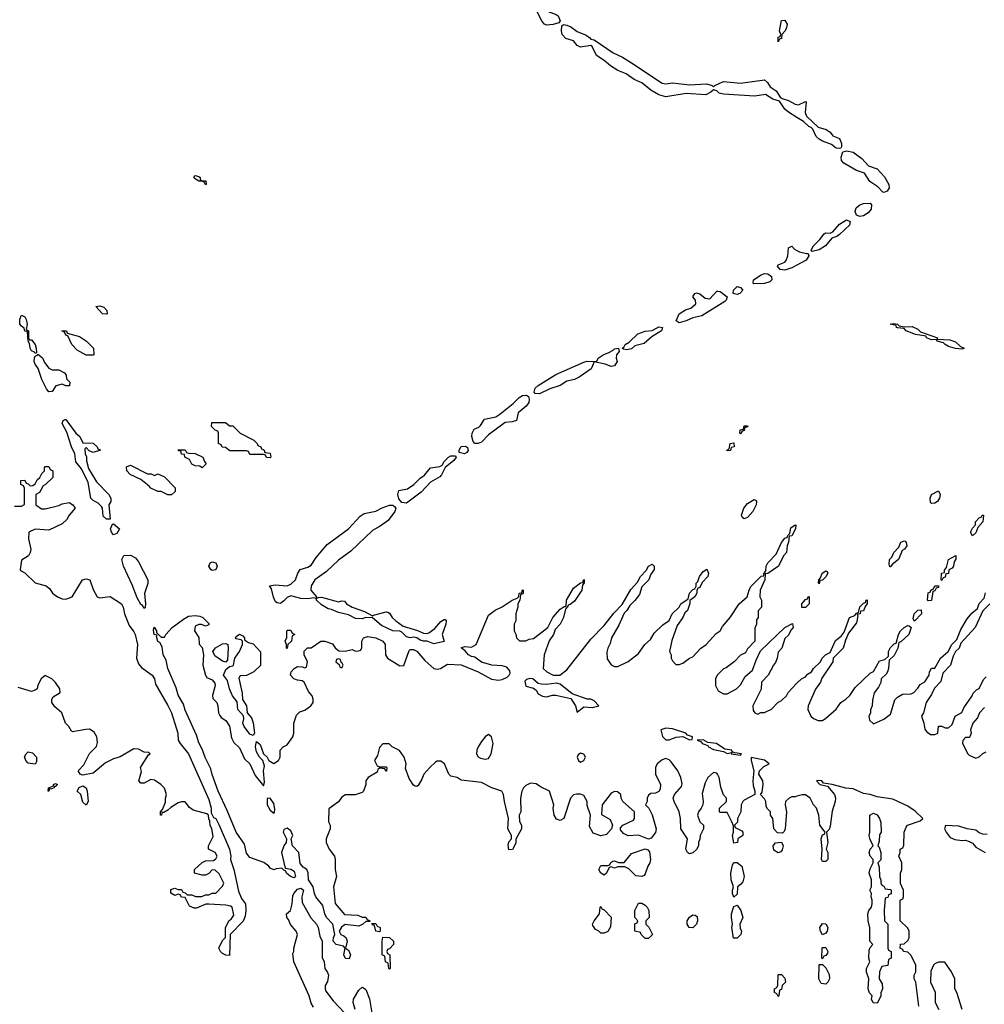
# Model space of a CAD drawing. Header units: inches. Extents: x 2769379 to 2883802, y 684208 to 828654.
# Tile 232 of 256: x 2825440 to 2831100, y 773060 to 778836. Entities that reach past the tile are written whole.
import ezdxf

# ---------------------------------------------------------------- set-up
doc = ezdxf.new("R2010")
doc.units = ezdxf.units.IN
doc.header["$MEASUREMENT"] = 0
doc.layers.add('C8727', color=7, linetype='Continuous')
doc.layers.add('C8737', color=7, linetype='Continuous')

msp = doc.modelspace()

# ---------------------------------------------------------------- linework, layer by layer
at = {"layer": 'C8727', "color": 2, "elevation": 2}
for points in [[(2828530, 778804.7), (2828519.3, 778810), (2828505.4, 778825.4), (2828478.4, 778878.4), (2828457.5, 778897.5), (2828410, 778918), (2828362.3, 778922.3), (2828342.7, 778930), (2828320.7, 778970), (2828316, 778990), (2828318, 779010), (2828350, 779021.3), (2828370, 779023), (2828390, 779018), (2828401.6, 778990), (2828437.2, 778957.2), (2828482.5, 778902.5), (2828510, 778895.8), (2828586.6, 778866.6), (2828598.3, 778858.3), (2828610.9, 778829.1), (2828602.8, 778817.2), (2828570, 778807.8)], [(2829890, 778706), (2829890, 778734), (2829902, 778738), (2829906, 778750), (2829898, 778770), (2829909.4, 778830.6), (2829930, 778834), (2829942, 778810), (2829938, 778790), (2829931.3, 778770), (2829912, 778750), (2829910, 778726), (2829898, 778722)], [(2826530, 777868), (2826522, 777882), (2826508.4, 777888.4), (2826490, 777889), (2826470, 777902), (2826462, 777910), (2826463.1, 777916.9), (2826470, 777922), (2826490, 777916), (2826498, 777910), (2826498, 777898), (2826511.1, 777891.1), (2826531.3, 777890), (2826534, 777870)], [(2829747.2, 777287.2), (2829743.7, 777290), (2829745.6, 777310), (2829790, 777339.6), (2829810, 777347.6), (2829830, 777345.3), (2829850.3, 777330.3), (2829853, 777310), (2829841.2, 777298.8), (2829810, 777288.7)], [(2829310, 777057.6), (2829292.3, 777070), (2829310, 777110.4), (2829346.2, 777133.8), (2829377.2, 777142.8), (2829407.8, 777170), (2829404.5, 777190), (2829389.4, 777210), (2829402, 777230), (2829410, 777233), (2829430, 777227.3), (2829462.6, 777202.6), (2829490, 777198.7), (2829530, 777244), (2829536.5, 777243.5), (2829550, 777241.3), (2829590.6, 777210.6), (2829584.9, 777190), (2829576.9, 777183.1), (2829441.6, 777098.4), (2829390, 777086.6), (2829350, 777069.4)], [(2829650, 777224.7), (2829625.2, 777230), (2829627.3, 777250), (2829650, 777270.3), (2829670, 777264), (2829682, 777250), (2829666, 777230)], [(2825950, 777108), (2825926, 777110), (2825887.3, 777152.7), (2825910, 777158), (2825934, 777150), (2825952, 777130), (2825954, 777110)], [(2825498, 776958), (2825510, 776958), (2825530.7, 776930), (2825537.3, 776910), (2825538, 776882), (2825530, 776878), (2825526, 776886), (2825510, 776894), (2825502, 776910), (2825497.2, 776937.2), (2825489.6, 776950), (2825486, 777006), (2825470, 777008), (2825466.3, 777026.3), (2825450, 777037.2), (2825440.9, 777050), (2825440.9, 777079.1), (2825450, 777102), (2825470, 777092), (2825477.3, 777077.3), (2825482.8, 777050), (2825478, 777018), (2825491, 777010), (2825492, 776970)], [(2825870, 776868), (2825830, 776868.7), (2825776.4, 776896.4), (2825746, 776930), (2825722, 776982), (2825710, 776986), (2825702, 777002), (2825688, 777010), (2825714, 777010), (2825718, 776998), (2825790, 776978), (2825831.1, 776951.1), (2825872, 776910), (2825874, 776870)], [(2829000.1, 776900.1), (2828982.7, 776902.7), (2828975.3, 776910), (2828984.5, 776915.5), (2828992.7, 776930), (2829016.1, 776943.9), (2829066.4, 776993.6), (2829110, 777008.5), (2829150, 777012.4), (2829190, 777034.9), (2829211, 777030), (2829206, 777010), (2829150, 776978), (2829103.9, 776936.1), (2829050, 776922.7), (2829030, 776904.5)], [(2825630, 776782), (2825670, 776782), (2825703.6, 776763.6), (2825711.6, 776751.6), (2825714, 776730), (2825734, 776710), (2825732, 776688), (2825710, 776688), (2825690, 776698), (2825651.1, 776688.9), (2825630, 776655.3), (2825610, 776653.2), (2825598, 776670), (2825570, 776725.2), (2825547.6, 776790), (2825530, 776815.3), (2825525.6, 776830), (2825527.3, 776852.7), (2825530, 776862), (2825546, 776870), (2825546, 776874), (2825573, 776853), (2825584.9, 776824.9), (2825610, 776792)], [(2828910, 776800.9), (2828874.5, 776814.5), (2828811.1, 776828.9), (2828793.1, 776786.9), (2828721.8, 776738.2), (2828694.4, 776725.6), (2828650, 776715.1), (2828610, 776689.6), (2828551, 776670), (2828490, 776642), (2828463.9, 776643.9), (2828459.3, 776650), (2828465.2, 776674.8), (2828482, 776690), (2828586.3, 776753.7), (2828750, 776827.8), (2828770, 776833.4), (2828809.6, 776830.4), (2828826.3, 776833.7), (2828834.5, 776850), (2828862.7, 776870), (2828897, 776883), (2828922.9, 776897.1), (2828930, 776906), (2828954, 776910), (2828958, 776890), (2828940.7, 776870), (2828939.1, 776850), (2828944.9, 776830), (2828930, 776805.2)], [(2828130, 776349.6), (2828109.7, 776349.7), (2828100.6, 776360.6), (2828092, 776390), (2828094.5, 776410), (2828106.3, 776433.7), (2828133.6, 776446.4), (2828143.9, 776456.1), (2828166.7, 776493.3), (2828233.1, 776506.9), (2828257.7, 776522.3), (2828335, 776585), (2828370, 776619.7), (2828390, 776631.4), (2828413.3, 776633.3), (2828424.7, 776624.7), (2828428.7, 776610), (2828426.7, 776590), (2828412, 776568), (2828365.5, 776530), (2828354.6, 776485.4), (2828330, 776476), (2828287.7, 776472.3), (2828190, 776401.6), (2828150, 776358.4)], [(2825870, 776298), (2825847.3, 776307.3), (2825830, 776326), (2825822, 776318), (2825824.7, 776290), (2825832, 776272), (2825831.6, 776248.4), (2825843.5, 776203.5), (2825890, 776124.7), (2825962, 776050), (2825974, 776030), (2825974, 776010), (2825962, 775990), (2825970, 775906), (2825950, 775906), (2825930, 775924), (2825926, 775970), (2825920.2, 775980.2), (2825900.1, 776000.1), (2825870, 776016), (2825858, 776030), (2825841.2, 776121.2), (2825802, 776202), (2825770, 776242), (2825763.7, 776290), (2825742.9, 776330), (2825717, 776417), (2825690, 776468), (2825695.3, 776484.7), (2825706, 776490), (2825710.5, 776490.5), (2825770, 776411.3), (2825792, 776390), (2825810, 776354), (2825870, 776352), (2825894, 776330), (2825898, 776318), (2825914, 776310)], [(2826670, 776454), (2826690, 776454), (2826734, 776410), (2826814, 776370), (2826834, 776350), (2826838, 776338), (2826854, 776330), (2826858, 776318), (2826874, 776310), (2826878, 776298), (2826910, 776294), (2826914, 776270), (2826910, 776266), (2826888.4, 776268.4), (2826882, 776282), (2826870, 776286), (2826790, 776286), (2826782, 776302), (2826770, 776306), (2826672.7, 776307.3), (2826647.3, 776327.3), (2826628.4, 776328.4), (2826622, 776342), (2826606, 776350), (2826606, 776410), (2826602, 776422), (2826587.3, 776427.3), (2826566, 776450), (2826567.3, 776472.7), (2826647.3, 776472.7)], [(2829670, 776406), (2829666, 776410), (2829668, 776430), (2829686, 776434), (2829690, 776454), (2829710, 776454), (2829712, 776450), (2829706, 776446), (2829694, 776446), (2829690, 776426), (2829678, 776422)], [(2829590, 776306), (2829588, 776310), (2829602, 776318), (2829608, 776350), (2829630, 776354), (2829631.3, 776330), (2829614, 776326), (2829610, 776308)], [(2826510, 776208), (2826496.4, 776216.4), (2826470, 776218), (2826450, 776228), (2826435.3, 776255.3), (2826408.9, 776268.9), (2826406, 776286), (2826390, 776288), (2826386, 776306), (2826374, 776306), (2826368, 776312), (2826410, 776312), (2826418, 776298), (2826432.7, 776292.7), (2826470, 776292), (2826514, 776270), (2826523.6, 776243.6), (2826534, 776230)], [(2828050, 776289.6), (2828018, 776298), (2828017.6, 776310), (2828030, 776331.7), (2828054.9, 776334.9), (2828066.4, 776326.4), (2828071.7, 776308.3), (2828063.1, 776296.9)], [(2827710, 776000.7), (2827682.8, 776002.8), (2827664.6, 776024.6), (2827658.3, 776050), (2827665.3, 776074.7), (2827715.8, 776084.2), (2827751.5, 776108.5), (2827790, 776146.7), (2827815.3, 776164.7), (2827850, 776206.7), (2827905.4, 776214.6), (2827917.7, 776222.3), (2827930, 776244.9), (2827955.1, 776270), (2827970, 776277.4), (2827997.5, 776277.5), (2828000.7, 776270), (2827987.7, 776250), (2827936.3, 776210), (2827914.9, 776165.1), (2827905.2, 776154.7), (2827850, 776122.9), (2827795.9, 776064.1)], [(2826230, 776162), (2826250, 776172), (2826290, 776154), (2826352, 776090), (2826352, 776068), (2826330, 776048), (2826308.9, 776048.9), (2826270, 776068), (2826250, 776068), (2826210, 776088), (2826200.4, 776100.4), (2826150, 776138), (2826088.9, 776168.9), (2826068, 776190), (2826067.3, 776212.7), (2826090, 776222), (2826190, 776172), (2826211.6, 776171.6)], [(2829690, 775908), (2829678, 775918), (2829675.3, 775930), (2829689, 775970), (2829710, 775998), (2829750, 776022), (2829758, 776018), (2829762, 776010), (2829761, 775990), (2829741, 775950), (2829710, 775915.3)], [(2827179.6, 775440.4), (2827164.7, 775444.7), (2827130, 775438.7), (2827090, 775439.7), (2827030, 775455.6), (2827010, 775446), (2826990, 775427.3), (2826970, 775411.6), (2826950, 775414.5), (2826941.5, 775421.4), (2826928.7, 775448.7), (2826917.5, 775497.5), (2826906, 775514), (2826939, 775521), (2827010, 775514), (2827030, 775524), (2827058.4, 775550), (2827071.8, 775590), (2827085.2, 775610), (2827130, 775623.8), (2827150, 775635.5), (2827179.5, 775680.5), (2827243.3, 775756.7), (2827369.6, 775850), (2827437.4, 775922.6), (2827461.1, 775938.9), (2827530, 775952.7), (2827567, 775973), (2827610, 775988.9), (2827628.5, 775988.5), (2827639.9, 775979.9), (2827646, 775970), (2827641.6, 775950), (2827602, 775898), (2827555.4, 775864.6), (2827510, 775839.6), (2827381.8, 775718.2), (2827310, 775664.5), (2827240.5, 775599.5), (2827170.7, 775550), (2827150, 775515.3), (2827147.7, 775490), (2827182, 775450)], [(2825990, 775814), (2825979.3, 775830), (2825973.2, 775850), (2825984, 775876), (2825990, 775878), (2826024.7, 775850), (2826010, 775822)], [(2826170, 775382), (2826159.5, 775399.5), (2826150, 775405.2), (2826130, 775444), (2826100.4, 775520.4), (2826048.3, 775630), (2826038.4, 775670), (2826050, 775693.4), (2826090, 775694), (2826119.5, 775679.5), (2826136.1, 775656.1), (2826191, 775550), (2826190.9, 775529.1), (2826171.3, 775470), (2826178.8, 775410), (2826176, 775390)], [(2826570, 775605.2), (2826562, 775610), (2826549, 775630), (2826558, 775650), (2826570, 775654.8), (2826591.3, 775650), (2826598, 775630), (2826590, 775609.2)], [(2827310, 775420.7), (2827330, 775426), (2827344.7, 775424.7), (2827358, 775410), (2827391.3, 775390), (2827463.4, 775363.4), (2827510, 775338), (2827516.5, 775343.5), (2827590, 775362), (2827599.6, 775359.6), (2827610, 775354), (2827624.7, 775330), (2827646.8, 775310), (2827690, 775278.8), (2827773.8, 775253.8), (2827810, 775237.3), (2827830, 775234.8), (2827841.2, 775238.8), (2827875.1, 775264.9), (2827910, 775304.7), (2827930, 775318), (2827936.9, 775316.9), (2827942, 775310), (2827941, 775290), (2827918, 775230), (2827930, 775188.7), (2827870, 775174.5), (2827830, 775189.3), (2827809.3, 775189.3), (2827790, 775195.3), (2827769.4, 775209.4), (2827750, 775213.2), (2827730, 775209.4), (2827710, 775216), (2827682.9, 775242.9), (2827670, 775249.5), (2827630, 775251.6), (2827562.7, 775282.7), (2827510, 775326.6), (2827470, 775329.6), (2827450, 775321.3), (2827410, 775322.4), (2827370, 775345.6), (2827310, 775358.4), (2827270, 775377), (2827250, 775380.5), (2827210, 775403.6), (2827181.2, 775430), (2827180.2, 775439.8), (2827192.9, 775447.1), (2827210, 775448)], [(2826810, 774637.2), (2826790, 774645.6), (2826756.3, 774690), (2826749.7, 774710), (2826754.8, 774734.8), (2826752.9, 774752.9), (2826719.7, 774790), (2826715.3, 774835.3), (2826688.4, 774870), (2826671.5, 774910), (2826658.9, 774958.9), (2826636, 774990), (2826650, 775024.7), (2826670, 775042), (2826690, 775044.7), (2826695.3, 775050), (2826702, 775090), (2826728.7, 775130), (2826748, 775170), (2826748, 775190), (2826739, 775199), (2826710, 775204), (2826705.2, 775210), (2826710, 775218), (2826730, 775230.6), (2826750, 775222), (2826758, 775210), (2826758, 775198), (2826782, 775182), (2826810, 775174), (2826852.7, 775127.3), (2826852.7, 775047.3), (2826814, 775010), (2826770, 774988), (2826732.7, 774987.3), (2826726, 774974), (2826745.2, 774885.2), (2826747.9, 774847.9), (2826770.6, 774810.6), (2826774.8, 774770), (2826799.9, 774739.9), (2826810.6, 774710.6), (2826818, 774650)], [(2827010, 775148), (2827006, 775150), (2827006, 775170), (2826998, 775190), (2827007.3, 775212.7), (2827008, 775250), (2827010, 775254), (2827030, 775254), (2827038, 775238), (2827054, 775230), (2827038, 775222), (2827034, 775190), (2827014, 775170)], [(2826650, 775068), (2826630, 775072.7), (2826584.1, 775104.1), (2826573.3, 775130), (2826588.4, 775151.6), (2826630, 775174), (2826650, 775176.3), (2826661, 775170), (2826664, 775150), (2826659.8, 775080.2)], [(2827310, 775086), (2827298, 775082), (2827294, 775070), (2827314, 775054), (2827318, 775038), (2827330, 775034), (2827338, 775050), (2827330, 775066), (2827326, 775066), (2827322, 775082)], [(2828432.1, 774972.1), (2828413.7, 774966.3), (2828404.4, 774955.6), (2828410, 774926.8), (2828455.3, 774915.3), (2828470, 774902), (2828482, 774882), (2828506.8, 774866.8), (2828530, 774862.8), (2828566.2, 774873.8), (2828586, 774874), (2828674, 774854), (2828701, 774810), (2828710, 774774), (2828750, 774806), (2828798, 774802), (2828838, 774810), (2828810, 774839.3), (2828790, 774849.2), (2828770, 774849.2), (2828681.5, 774881.5), (2828610, 774938), (2828590, 774943.7), (2828530, 774936.2), (2828498.6, 774938.6), (2828482.7, 774942.7), (2828450, 774969.2)], [(2829230, 774679.3), (2829202, 774670), (2829211.1, 774631.1), (2829230, 774612), (2829250, 774611.3), (2829292.5, 774627.5), (2829330, 774632), (2829370, 774612), (2829386, 774614), (2829388, 774630), (2829359, 774639), (2829348, 774650), (2829270, 774676.2)], [(2828190, 774642), (2828170, 774628.7), (2828150, 774602), (2828130.8, 774570), (2828122.8, 774550), (2828121, 774530), (2828130.8, 774510.8), (2828143.5, 774503.5), (2828170, 774498.8), (2828190, 774502.8), (2828206.6, 774530), (2828217.2, 774590), (2828208.9, 774628.9)], [(2829450, 774612), (2829414, 774610), (2829439.8, 774599.8), (2829444.7, 774590), (2829477.3, 774577.3), (2829481, 774570), (2829510, 774554), (2829570, 774542.8), (2829590, 774532), (2829618, 774538), (2829614, 774530), (2829670, 774522), (2829675.3, 774530), (2829635.3, 774535.3), (2829620.4, 774540.4), (2829618, 774550), (2829577.2, 774557.2), (2829528, 774590), (2829476.5, 774596.5)], [(2825530, 774468), (2825490, 774475.3), (2825475.3, 774490), (2825468.9, 774511.1), (2825478, 774530), (2825490, 774542), (2825515.3, 774535.3), (2825538, 774510), (2825538, 774482)], [(2828730, 774534), (2828716, 774524), (2828711, 774510), (2828718, 774490), (2828730, 774481), (2828749, 774491), (2828759, 774510), (2828750, 774528)], [(2825622, 774322), (2825614, 774326), (2825610, 774309.5), (2825606, 774310), (2825608, 774330), (2825638, 774342), (2825638, 774350), (2825650, 774356), (2825662, 774350), (2825650, 774338), (2825642, 774338), (2825642, 774330)], [(2825830, 774228), (2825810, 774246), (2825798, 774290), (2825777.2, 774310), (2825788.2, 774331.8), (2825810, 774340.7), (2825830.4, 774330.4), (2825834.8, 774310), (2825842, 774250)], [(2826910, 774268.7), (2826892.7, 774267.3), (2826891.3, 774230), (2826910, 774198), (2826930, 774182), (2826934.6, 774185.4), (2826936, 774204), (2826930, 774238)], [(2829890, 773948.7), (2829864.5, 773964.5), (2829861.2, 773990), (2829873.6, 774006.4), (2829910, 774011.3), (2829918.8, 773990), (2829914, 773966), (2829906, 773954)], [(2829090, 773809), (2829054.6, 773814.6), (2829014.6, 773854.6), (2828990, 773866), (2828950, 773866), (2828930, 773858), (2828910, 773866), (2828898, 773862), (2828882, 773830), (2828870, 773818), (2828848.9, 773828.9), (2828838, 773850), (2828850, 773874), (2828890, 773874), (2828902, 773878), (2828907.3, 773892.7), (2828920.4, 773899.6), (2828930, 773902), (2828952.7, 773892.7), (2828987.3, 773892.7), (2829030, 773944.7), (2829110, 773972), (2829125.4, 773965.4), (2829134.4, 773954.4), (2829141, 773910), (2829138, 773890), (2829124.7, 773870), (2829110, 773826), (2829103.6, 773816.4)], [(2829630, 773688), (2829622, 773710), (2829622, 773730), (2829628.7, 773750), (2829615.1, 773790), (2829612.7, 773830), (2829621.2, 773878.8), (2829630, 773892), (2829650, 773892), (2829676, 773870), (2829690.8, 773810), (2829682, 773778), (2829670, 773762), (2829652, 773750), (2829650, 773706)], [(2829110, 773446), (2829086, 773470), (2829082, 773482), (2829048.4, 773488.4), (2829048.4, 773531.6), (2829062, 773538), (2829066, 773550), (2829048.7, 773568.7), (2829048.7, 773610), (2829070, 773654), (2829090, 773654), (2829110, 773642), (2829122, 773630), (2829132, 773610), (2829134, 773570), (2829114, 773550), (2829114, 773530), (2829131.6, 773511.6), (2829152, 773470), (2829130, 773446)], [(2829650, 773448), (2829628.7, 773448.7), (2829619, 773510), (2829622, 773530), (2829617.2, 773570), (2829617.2, 773590), (2829630, 773634), (2829650, 773642), (2829670.7, 773610.7), (2829682.8, 773570), (2829664.7, 773530), (2829666.8, 773506.8), (2829674.8, 773490), (2829671, 773470)], [(2828850, 773478), (2828838, 773490), (2828818, 773498), (2828802.7, 773522.7), (2828801.2, 773530), (2828809.5, 773550.5), (2828842, 773590), (2828846, 773630), (2828850, 773634), (2828858, 773618), (2828870, 773614), (2828910.8, 773570.8), (2828906, 773514), (2828890, 773488), (2828870, 773478)], [(2829390, 773508.7), (2829368, 773510), (2829355.3, 773530), (2829355.3, 773550), (2829370, 773571.3), (2829390, 773584.7), (2829403.6, 773583.6), (2829414.8, 773574.8), (2829416, 773550), (2829410.6, 773529.4)], [(2827550, 773486), (2827528.9, 773488.9), (2827522, 773522), (2827510, 773526), (2827506, 773534), (2827530, 773534), (2827538, 773518), (2827554, 773510), (2827554, 773490)], [(2827610, 773266), (2827606, 773270), (2827602, 773302), (2827586, 773310), (2827582, 773342), (2827566, 773350), (2827566, 773430), (2827570, 773454), (2827610, 773452), (2827634, 773430), (2827634, 773410), (2827610, 773386), (2827598, 773382), (2827594, 773370), (2827598, 773358), (2827612, 773350), (2827614, 773270)], [(2829890, 773106), (2829882, 773122), (2829868, 773130), (2829868, 773150), (2829882, 773158), (2829887.3, 773172.7), (2829890, 773234), (2829910, 773234), (2829930, 773214), (2829934, 773190), (2829914, 773170), (2829910, 773146), (2829898, 773142), (2829894, 773110)]]:
    msp.add_lwpolyline(points, close=True, dxfattribs=at)
for points in [[(2830000, 778262.4), (2829950, 778294), (2829930, 778311.5), (2829898.3, 778358.3), (2829859.5, 778370), (2829816.2, 778396.2), (2829752.8, 778387.2), (2829570, 778399.3), (2829544.5, 778404.5), (2829530, 778419.3), (2829510, 778425.2), (2829494.8, 778410), (2829464.7, 778395.3), (2829350, 778402.8), (2829230, 778383.1), (2829190, 778394.7), (2829143, 778423), (2829090, 778466.3), (2829045.5, 778485.5), (2828998.6, 778518.6), (2828950, 778538.3), (2828905.4, 778565.4), (2828870, 778596.3), (2828825, 778625), (2828798, 778678), (2828790, 778685.2), (2828730, 778674.7), (2828710, 778684.5), (2828690, 778711.8), (2828645.1, 778725.1), (2828623, 778750), (2828618.9, 778770), (2828620.5, 778799.5), (2828630, 778807.3), (2828650, 778804.2), (2828674, 778794), (2828710, 778766.7), (2828764.4, 778744.4), (2828784.9, 778730), (2828790, 778721), (2828810, 778718), (2828921.4, 778641.4), (2828976, 778616), (2829030, 778583.8), (2829210, 778463.6), (2829230, 778459), (2829270, 778465.3), (2829370, 778454.3), (2829470, 778459.6), (2829502, 778450), (2829510, 778442), (2829518, 778450), (2829570, 778473.4), (2829670, 778464), (2829810, 778484), (2829828.3, 778468.3), (2829842.9, 778442.9), (2829879.1, 778419.1), (2829902, 778382), (2829913.1, 778373.1), (2829950, 778361.7), (2829990, 778339.5), (2830000, 778337.9)], [(2830000, 777396), (2829970, 777379.7), (2829930, 777367.6), (2829902, 777370), (2829886.6, 777390), (2829890, 777398), (2829930, 777412.7), (2829937.6, 777422.4), (2829946.9, 777450), (2829950, 777498), (2829970, 777506.8), (2829986.8, 777490), (2830000, 777482.6)], [(2825410, 775982), (2825450, 775982), (2825467.3, 775992.7), (2825467.3, 776087.3), (2825462, 776102), (2825446, 776110), (2825447.3, 776132.7), (2825470, 776134), (2825478, 776118), (2825490, 776114), (2825502, 776102), (2825516.4, 776103.6), (2825530, 776114), (2825543.1, 776136.9), (2825558, 776150), (2825570, 776174), (2825586, 776190), (2825586, 776210), (2825590, 776214), (2825610, 776214), (2825618, 776198), (2825634, 776190), (2825634, 776150), (2825592, 776110), (2825578, 776102), (2825556.9, 776063.1), (2825534, 776050), (2825534, 775990), (2825567.1, 775967.1), (2825590, 775966), (2825670, 775986.8), (2825690, 775996), (2825730, 776002.8), (2825751.3, 775990), (2825764.7, 775970), (2825730.7, 775929.3), (2825716.8, 775903.2), (2825690, 775879), (2825610, 775842), (2825530, 775848), (2825494, 775830), (2825492, 775790), (2825504.7, 775730), (2825501, 775710), (2825492, 775690), (2825450, 775666), (2825442, 775610), (2825444.7, 775604.7), (2825470, 775592), (2825530, 775532), (2825595.3, 775515.3), (2825616.9, 775496.9), (2825631.6, 775471.6), (2825662, 775450), (2825690, 775438), (2825710, 775436), (2825748, 775450), (2825808, 775550), (2825830, 775556), (2825851.3, 775550), (2825870, 775494), (2825894, 775450), (2825910, 775444.7), (2825970, 775452), (2826037.3, 775410), (2826047.3, 775390), (2826054.4, 775350), (2826082, 775282), (2826110, 775246), (2826117.1, 775230), (2826130.4, 775170), (2826124.7, 775090), (2826136.9, 775056.9), (2826155.3, 775035.3), (2826218, 774990), (2826230.2, 774970.2), (2826237.6, 774937.6), (2826310, 774813.4), (2826330.2, 774770), (2826368.4, 774650), (2826370.5, 774610), (2826380.7, 774590), (2826430.3, 774530), (2826550, 774261), (2826564, 774210), (2826563.6, 774183.6), (2826576, 774156), (2826590, 774150.8), (2826610, 774111.3), (2826670.4, 773970), (2826679.1, 773930), (2826677.3, 773910), (2826696.3, 773850), (2826724, 773724), (2826740.7, 773680.7), (2826764.7, 773650), (2826766, 773610), (2826763.6, 773576.4), (2826751.6, 773548.4), (2826674, 773470), (2826670, 773346), (2826650, 773348), (2826630, 773358), (2826618, 773370), (2826608.7, 773390), (2826630, 773434), (2826647.3, 773452.7), (2826648, 773510), (2826669.1, 773550.9), (2826680.4, 773559.6), (2826696.4, 773583.6), (2826686, 773630), (2826676.4, 773636.4), (2826650, 773642), (2826550, 773648), (2826532.7, 773647.3), (2826476.9, 773623.1), (2826463.1, 773623.1), (2826436.4, 773636.4), (2826410, 773686), (2826388.7, 773688.7), (2826382, 773702), (2826370, 773706), (2826350, 773698), (2826327.3, 773712.7), (2826327.3, 773732.7), (2826350, 773742), (2826370, 773734), (2826390, 773734), (2826398, 773718), (2826410, 773714), (2826422, 773702), (2826450, 773702), (2826471.6, 773691.6), (2826508.4, 773691.6), (2826530, 773702), (2826550, 773702), (2826568.9, 773711.1), (2826590, 773712), (2826630, 773754), (2826638, 773770), (2826610, 773826), (2826587.3, 773847.3), (2826570, 773848), (2826550, 773828), (2826530, 773818), (2826510, 773818), (2826466, 773830), (2826466, 773850), (2826510, 773892), (2826530, 773902), (2826576.4, 773903.6), (2826590, 773914), (2826598, 773930), (2826586, 773950), (2826548, 773970), (2826548, 773990), (2826575.3, 774044.7), (2826568, 774090), (2826558, 774110), (2826555.3, 774135.3), (2826548.9, 774148.9), (2826548, 774170), (2826537.2, 774177.2), (2826458.6, 774198.6), (2826435.5, 774215.5), (2826410, 774248), (2826390, 774248.7), (2826370, 774242), (2826326, 774214), (2826310, 774198), (2826286, 774186), (2826274, 774186), (2826272, 774170), (2826266, 774170), (2826266, 774190), (2826278, 774202), (2826294.6, 774245.4), (2826295.3, 774270), (2826302, 774290), (2826288.9, 774328.9), (2826268, 774350), (2826230, 774375.3), (2826210, 774378), (2826170, 774358), (2826150, 774358), (2826138, 774370), (2826153.6, 774426.4), (2826148.7, 774450), (2826196.4, 774523.6), (2826206, 774530), (2826196.4, 774536.4), (2826170, 774539), (2826136.2, 774556.2), (2826110, 774559.5), (2826030, 774512.7), (2825990, 774500.9), (2825942.9, 774477.1), (2825870, 774416), (2825810, 774403.7), (2825795.3, 774410), (2825782, 774430), (2825815.5, 774464.5), (2825849.2, 774530.8), (2825890, 774572), (2825896.5, 774596.5), (2825893.2, 774630), (2825877, 774657), (2825850, 774673.2), (2825827.1, 774672.9), (2825750, 774658), (2825743.1, 774663.1), (2825728, 774690), (2825708.7, 774710), (2825688, 774770), (2825645.2, 774805.2), (2825628.7, 774830), (2825628.7, 774850), (2825636.4, 774863.6), (2825678, 774890), (2825675.3, 774910), (2825650, 774948), (2825628, 774970), (2825590, 774988.7), (2825566, 774970), (2825547.1, 774932.9), (2825542, 774910), (2825530, 774902), (2825510, 774895.3), (2825430, 774919)], [(2830000, 774280.5), (2829990, 774278), (2829970, 774278), (2829954, 774270), (2829934, 774250), (2829932, 774230), (2829938, 774190), (2829930.9, 774089.1), (2829926, 774074), (2829915.3, 774064.7), (2829886, 774066), (2829864, 774090), (2829858, 774150), (2829846, 774170), (2829846, 774190), (2829827.3, 774207.3), (2829820.4, 774220.4), (2829818, 774250), (2829810, 774266), (2829786, 774290), (2829795.3, 774304.7), (2829802.7, 774350), (2829799.3, 774370), (2829777.2, 774410), (2829781.2, 774430), (2829805.4, 774454.6), (2829838, 774470), (2829810, 774491.5), (2829732, 774508), (2829730.8, 774490), (2829747.3, 774430), (2829740.5, 774370), (2829743, 774343), (2829754, 774310), (2829754, 774290), (2829690, 774258), (2829682, 774250), (2829672, 774230), (2829671.3, 774190), (2829652, 774150), (2829651.3, 774128.7), (2829634, 774110), (2829638, 774098), (2829676.9, 774076.9), (2829682, 774070), (2829682, 774050), (2829654, 774030), (2829651.1, 774008.9), (2829630, 774006), (2829622, 774050), (2829628, 774070), (2829627.3, 774107.3), (2829618, 774130), (2829590, 774186), (2829550, 774186), (2829546, 774190), (2829546, 774210), (2829586, 774250), (2829586, 774270), (2829568.9, 774288.9), (2829554, 774334), (2829544, 774390), (2829534, 774410), (2829530, 774415.3), (2829510, 774419), (2829478, 774390), (2829461.4, 774358.6), (2829443.5, 774296.5), (2829450.7, 774250), (2829447.3, 774230), (2829438.8, 774210), (2829422.8, 774190), (2829416, 774170), (2829431.1, 774131.1), (2829452, 774110), (2829451.6, 774088.4), (2829432, 774050), (2829431.1, 774028.9), (2829422, 774010), (2829422, 773990), (2829410.9, 773969.1), (2829390, 773948), (2829370, 773942), (2829358, 773950), (2829349, 773970), (2829358, 774030), (2829319, 774090), (2829317.2, 774150), (2829309.3, 774189.3), (2829279, 774250), (2829274, 774270), (2829282, 774290), (2829322.7, 774337.3), (2829326, 774354), (2829319.5, 774390), (2829301.2, 774430), (2829261.5, 774481.5), (2829250, 774494), (2829230, 774501.2), (2829210, 774494), (2829181, 774470), (2829170.8, 774450), (2829171, 774411), (2829198.8, 774350), (2829197.3, 774322.7), (2829190, 774308), (2829170, 774298), (2829143.6, 774296.4), (2829130, 774286), (2829122, 774270), (2829122, 774250), (2829112, 774230), (2829130.9, 774210.9), (2829150.7, 774170.7), (2829174.8, 774090), (2829170, 774068), (2829145.4, 774034.6), (2829130, 774028), (2829070, 774053.2), (2829010, 774049), (2828982.7, 774062.7), (2828964, 774084), (2828964, 774096), (2828978, 774110), (2829040.4, 774139.6), (2829048, 774150), (2829048, 774190), (2828978, 774250), (2828968.4, 774268.4), (2828966, 774290), (2828947.3, 774307.3), (2828930, 774308), (2828910, 774298), (2828858, 774230), (2828852.7, 774172.7), (2828904.7, 774144.7), (2828918, 774110), (2828912, 774090), (2828883.6, 774056.4), (2828850, 774048.7), (2828803.7, 774063.7), (2828783.2, 774103.2), (2828788.7, 774170), (2828770, 774226), (2828769.2, 774250), (2828750, 774284), (2828730, 774292.7), (2828707.1, 774292.9), (2828690, 774288.7), (2828671.3, 774270), (2828632, 774150), (2828610, 774138), (2828590, 774146), (2828575.3, 774170), (2828569.2, 774210), (2828573.2, 774230), (2828548.7, 774310), (2828495.5, 774335.5), (2828470, 774353.2), (2828436.5, 774356.5), (2828410, 774344), (2828396, 774330), (2828386, 774310), (2828378, 774270), (2828381, 774190), (2828371.3, 774170), (2828371.6, 774131.6), (2828384.7, 774110), (2828384.7, 774090), (2828351.3, 774028.7), (2828350, 774006), (2828331.6, 773968.4), (2828310, 773966), (2828305.6, 773994.4), (2828310, 774014), (2828326, 774030), (2828326, 774050), (2828304, 774090), (2828308.7, 774150), (2828284, 774250), (2828279, 774290), (2828268, 774310), (2828209.3, 774329.3), (2828150, 774362), (2828030, 774375.3), (2828006, 774390), (2827970, 774398), (2827958, 774410), (2827933.2, 774470), (2827910, 774486.6), (2827890, 774486.6), (2827879.3, 774480.7), (2827846, 774450), (2827812, 774410), (2827799.8, 774380.2), (2827776.9, 774343.1), (2827770, 774338), (2827760.4, 774340.4), (2827750, 774346), (2827725.6, 774385.6), (2827703.1, 774443.1), (2827708, 774470), (2827695.3, 774510), (2827668.4, 774548.4), (2827626, 774570), (2827607.3, 774587.3), (2827570, 774588), (2827550, 774566), (2827539.6, 774520.4), (2827522, 774490), (2827538, 774458), (2827550, 774454), (2827590, 774454), (2827594, 774450), (2827592.7, 774427.3), (2827587.3, 774427.3), (2827582, 774442), (2827550, 774446), (2827542, 774438), (2827538, 774422), (2827484.7, 774390), (2827471.3, 774370), (2827471.1, 774348.9), (2827458, 774310), (2827450, 774302), (2827408.4, 774288.4), (2827350, 774288), (2827327.1, 774272.9), (2827310, 774248.7), (2827252.7, 774207.3), (2827252, 774130), (2827262, 774110), (2827262, 774090), (2827238, 774030), (2827238, 774010), (2827256, 773970), (2827286, 773930), (2827291.3, 773910), (2827291.1, 773851.1), (2827298, 773810), (2827281, 773750), (2827290.9, 773650.9), (2827346, 773586), (2827423.6, 773583.6), (2827450, 773572), (2827471.6, 773571.6), (2827478, 773558), (2827494, 773550), (2827494, 773546), (2827470, 773546), (2827454, 773530), (2827430, 773518), (2827350, 773529), (2827327.3, 773512.7), (2827314.8, 773490), (2827324.7, 773470), (2827342.5, 773462.5), (2827354.8, 773450), (2827360.7, 773430), (2827352, 773390), (2827370, 773378), (2827380.5, 773350), (2827372.3, 773327.7), (2827350.5, 773329.5), (2827341.6, 773350), (2827349.2, 773390), (2827340.4, 773400.4), (2827297.2, 773410), (2827279.5, 773430), (2827280.9, 773450), (2827289.3, 773470), (2827278, 773530), (2827239.7, 773570), (2827229.8, 773589.8), (2827219.3, 773639.3), (2827178, 773690), (2827169.4, 773710), (2827162.7, 773750), (2827134, 773790), (2827131.5, 773831.5), (2827123.7, 773850), (2827103.8, 773863.8), (2827086.2, 773886.2), (2827076.9, 773950), (2827040.9, 773990), (2827033.2, 774030), (2827042, 774050), (2827030, 774078), (2827010, 774092.7), (2826990, 774086), (2826986, 774070), (2827006, 774030), (2827002.8, 774010), (2826990, 773988.7), (2826976.3, 773950), (2826998, 773858), (2827030, 773852), (2827050, 773842), (2827058, 773810), (2827050, 773802), (2827029.1, 773809.1), (2827006, 773830), (2827002, 773842), (2826990, 773846), (2826978, 773858), (2826945.4, 773854.6), (2826930, 773848), (2826910, 773858), (2826902, 773870), (2826872.1, 773892.1), (2826790, 773922), (2826770, 773946), (2826759.5, 773999.5), (2826709.8, 774069.8), (2826657.7, 774197.7), (2826604.2, 774310), (2826568.5, 774408.4), (2826561, 774441), (2826527.6, 774507.6), (2826513.1, 774553.1), (2826490, 774594), (2826478, 774638), (2826410, 774786), (2826400.1, 774820.1), (2826370, 774874), (2826357.1, 774917.1), (2826310, 775029.2), (2826299.7, 775079.7), (2826280.7, 775110), (2826276.4, 775156.4), (2826262, 775182), (2826250, 775188.7), (2826242, 775218), (2826246, 775226), (2826229.5, 775230), (2826224.7, 775255.3), (2826228.4, 775271.6), (2826242, 775250), (2826242, 775242), (2826270, 775214), (2826290, 775214), (2826298, 775230), (2826335.3, 775270), (2826400.2, 775319.8), (2826430, 775336), (2826470, 775341), (2826496.9, 775336.9), (2826514, 775330), (2826550, 775294), (2826550, 775286), (2826530, 775278), (2826507.3, 775287.3), (2826490, 775288), (2826470, 775278), (2826464.7, 775250), (2826491.3, 775211.3), (2826492.7, 775172.7), (2826510, 775154), (2826518.8, 775110), (2826514, 775050), (2826530.8, 774990.8), (2826538, 774978), (2826570, 774962.8), (2826584.5, 774944.5), (2826587.3, 774930), (2826570.7, 774870.7), (2826574, 774854), (2826596, 774830), (2826602.8, 774810), (2826606.8, 774770), (2826613.7, 774753.7), (2826622.5, 774742.5), (2826650, 774724.7), (2826670, 774692), (2826682.3, 774622.3), (2826695.6, 774595.6), (2826730, 774564), (2826759.8, 774499.8), (2826790.7, 774470), (2826821.6, 774401.6), (2826870, 774342), (2826876.5, 774363.5), (2826869.6, 774429.6), (2826876.2, 774456.2), (2826866, 774490), (2826846.6, 774510), (2826830, 774542), (2826822.9, 774570), (2826826.6, 774593.4), (2826830, 774602), (2826850, 774584.7), (2826871, 774530), (2826891.3, 774510), (2826902, 774490), (2826930, 774472), (2826958, 774490), (2826968, 774510), (2826968.4, 774551.6), (2826986, 774570), (2827010, 774582), (2827042, 774630), (2827048.7, 774650), (2827048.7, 774710), (2827064.7, 774755.3), (2827084, 774776), (2827113.6, 774786.4), (2827148, 774810), (2827162, 774830), (2827162, 774850), (2827155.3, 774870), (2827134.6, 774894.6), (2827108, 774950), (2827098, 774958), (2827070, 774961.2), (2827048.7, 774970), (2827028.7, 774990), (2827033.2, 775010), (2827049.3, 775030.7), (2827070, 775041), (2827099.8, 775039.8), (2827110, 775034), (2827122, 775038), (2827128, 775070), (2827108, 775110), (2827108.4, 775131.6), (2827128.4, 775151.6), (2827150, 775152), (2827206, 775190), (2827231.1, 775191.1), (2827275.3, 775175.3), (2827291.6, 775151.6), (2827312.7, 775132.7), (2827350, 775132), (2827390, 775142), (2827410, 775132), (2827427.3, 775132.7), (2827442, 775138), (2827447.3, 775152.7), (2827448, 775190), (2827458, 775210), (2827482.7, 775217.3), (2827530, 775210.5), (2827571.3, 775190), (2827584.7, 775170), (2827586.8, 775110), (2827598, 775090), (2827670, 775044.7), (2827693.2, 775046.8), (2827724.7, 775135.3), (2827730, 775142), (2827750, 775142), (2827770, 775132), (2827816.8, 775076.8), (2827870.7, 775030.7), (2827890, 775026.8), (2827909.3, 775030.7), (2827950, 775055.5), (2828030.6, 775050.6), (2828130, 775010.7), (2828208, 774968), (2828250, 774962), (2828270, 774964.9), (2828300.1, 774979.9), (2828312.7, 774990), (2828317.6, 775002.4), (2828316.3, 775016.3), (2828297.3, 775037.2), (2828270, 775044.7), (2828210, 775049.6), (2828150, 775067.3), (2828110, 775097), (2828090, 775100.9), (2828074, 775110), (2828054, 775134), (2828029.3, 775150.7), (2828050, 775158.8), (2828090, 775156), (2828118, 775170), (2828190, 775342), (2828230, 775372), (2828270, 775392), (2828329.1, 775430.9), (2828358, 775442), (2828368, 775452), (2828370, 775472), (2828386, 775474), (2828390, 775492), (2828394, 775490), (2828394, 775470), (2828378, 775462), (2828374, 775430), (2828362, 775410), (2828362, 775390), (2828351.3, 775350), (2828351.1, 775308.9), (2828342, 775290), (2828342, 775250), (2828351.6, 775231.6), (2828354, 775210), (2828372.7, 775192.7), (2828410, 775192), (2828430, 775202), (2828453.6, 775206.4), (2828538, 775270), (2828568.7, 775330), (2828610, 775378), (2828634, 775394), (2828646, 775394), (2828648.7, 775430), (2828690, 775502), (2828730, 775532), (2828746, 775534), (2828746, 775546), (2828752, 775552), (2828752.7, 775532.7), (2828742, 775518), (2828738, 775490), (2828694.4, 775425.6), (2828670, 775406), (2828658, 775402), (2828654, 775390), (2828642, 775378), (2828631.3, 775330), (2828610.7, 775289.3), (2828582, 775258), (2828571.3, 775230), (2828547.1, 775192.9), (2828518, 775110), (2828512, 775030), (2828532, 775010), (2828570, 774991.3), (2828608.4, 774991.6), (2828650, 775022), (2828790, 775202), (2828870, 775282), (2828925.6, 775354.4), (2828975.3, 775404.7), (2829026.3, 775493.7), (2829064, 775536), (2829082, 775570), (2829115.3, 775604.7), (2829129.3, 775630.7), (2829150, 775642), (2829162, 775630), (2829162, 775610), (2829141, 775579), (2829130.9, 775549.1), (2829091.1, 775508.9), (2829076.8, 775463.2), (2829050, 775428), (2829019.6, 775400.4), (2829002, 775370), (2828986, 775354), (2828955.9, 775284.1), (2828911.3, 775210), (2828903.5, 775176.5), (2828891, 775149), (2828885.4, 775125.4), (2828887.1, 775087.1), (2828910, 775052), (2828930, 775042), (2828950, 775042), (2829010, 775071.3), (2829070, 775118), (2829108, 775170), (2829140.4, 775199.6), (2829163.1, 775236.9), (2829213.6, 775286.4), (2829250, 775312), (2829268.7, 775350), (2829308.7, 775390), (2829318, 775410), (2829362, 775438), (2829370, 775472), (2829390, 775494), (2829402, 775498), (2829408, 775512), (2829408.7, 775530), (2829419, 775541), (2829428.7, 775570), (2829450, 775598), (2829472, 775612), (2829482, 775590), (2829478, 775570), (2829444.7, 775535.3), (2829430, 775506), (2829418, 775502), (2829412, 775488), (2829412, 775472), (2829402, 775450), (2829372, 775428), (2829372, 775412), (2829358, 775370), (2829342.8, 775357.2), (2829330.9, 775329.1), (2829296.9, 775283.1), (2829265.4, 775194.6), (2829252, 775130), (2829262, 775110), (2829262, 775090), (2829270, 775074), (2829290, 775054), (2829310, 775054), (2829330, 775062), (2829369.1, 775090.9), (2829390, 775098), (2829433.6, 775146.4), (2829468, 775170), (2829525.6, 775234.4), (2829549.1, 775250.9), (2829563.2, 775276.8), (2829608.7, 775330), (2829662, 775410), (2829708.9, 775451.1), (2829719, 775490), (2829729.4, 775510.6), (2829790, 775572), (2829806, 775574), (2829806, 775586), (2829818, 775602), (2829819, 775630), (2829829, 775650), (2829879, 775701), (2829908.7, 775770), (2829930, 775794), (2829942, 775798), (2829946, 775810), (2829958, 775822), (2829964.7, 775855.3), (2829990, 775872), (2829994, 775870), (2829992, 775850), (2829970.9, 775809.1), (2829954, 775806), (2829951.6, 775771.6), (2829942, 775750), (2829938, 775710), (2829922, 775690), (2829892, 775630), (2829830, 775588), (2829814, 775586), (2829811.3, 775550), (2829784.7, 775490), (2829782, 775450), (2829792, 775430), (2829792, 775390), (2829772.7, 775367.3), (2829772, 775330), (2829763.6, 775316.4), (2829762, 775290), (2829752.7, 775267.3), (2829754, 775190), (2829710, 775146), (2829698, 775122), (2829670, 775108), (2829631.1, 775068.9), (2829585.4, 775034.6), (2829570, 775028), (2829532, 774990), (2829522, 774970), (2829522, 774930), (2829538, 774898), (2829570, 774882), (2829590, 774882), (2829646, 774910), (2829670, 774934), (2829696.4, 774983.6), (2829739, 775021), (2829760.4, 775079.6), (2829787.3, 775132.7), (2829928.9, 775271.1), (2829974, 775294), (2829978, 775270), (2829964.7, 775255.3), (2829950, 775226), (2829930, 775206), (2829911, 775149), (2829890, 775126), (2829884.7, 775090), (2829875.3, 775064.7), (2829862, 775050), (2829832, 774990), (2829792, 774950), (2829791.1, 774908.9), (2829742, 774810), (2829743.6, 774783.6), (2829754, 774770), (2829770, 774762), (2829788.4, 774771.6), (2829810, 774772), (2829850, 774792), (2829888, 774830), (2829910, 774842), (2829938, 774870), (2829948, 774890), (2830000, 774943.3)], [(2827164, 773044), (2827150, 773066), (2827138, 773110), (2827048, 773310), (2827042, 773358), (2827048, 773370), (2827048, 773390), (2827069, 773470), (2827062, 773490), (2827029.1, 773529.1), (2827018, 773558), (2827008, 773570), (2827006, 773590), (2827028.9, 773611.1), (2827039, 773650), (2827043.1, 773696.9), (2827048, 773710), (2827070, 773736), (2827090, 773741), (2827104.7, 773730), (2827094.8, 773690), (2827098, 773658), (2827148.1, 773568.1), (2827180.7, 773530), (2827190.4, 773510), (2827200.5, 773460.5), (2827214, 773430), (2827214.8, 773334.8), (2827226, 773310), (2827231, 773270), (2827246.4, 773246.4), (2827250.8, 773230), (2827246.4, 773193.6), (2827231.3, 773170), (2827231.3, 773150), (2827236.9, 773136.9), (2827279.8, 773079.8), (2827347.3, 773007.3)], [(2827409, 773030), (2827396.9, 773070), (2827398.3, 773090), (2827430, 773143.8), (2827450, 773160.7), (2827457.1, 773157.1), (2827470, 773146), (2827492.3, 773092.3), (2827506, 773010)]]:
    msp.add_lwpolyline(points, dxfattribs=at)
at = {"layer": 'C8737', "color": 2, "elevation": 2}
for points in [[(2830000, 778337.9), (2830010, 778336.3), (2830050, 778356), (2830053.7, 778353.7), (2830048.2, 778291.8), (2830055.5, 778270), (2830125.2, 778205.3), (2830171.4, 778191.4), (2830195.4, 778175.4), (2830210, 778154.8), (2830250, 778138.8), (2830261.6, 778110), (2830260.7, 778090), (2830257.1, 778082.9), (2830250, 778080.9), (2830230, 778082.9), (2830203, 778103), (2830150, 778122.7), (2830130, 778134.7), (2830113.7, 778150), (2830093.3, 778193.3), (2830083.3, 778203.3), (2830069.6, 778210), (2830038.2, 778238.2), (2830000, 778262.4)], [(2830000, 777482.6), (2830014.4, 777474.4), (2830056.5, 777463.5), (2830065.4, 777465.4), (2830070.9, 777450.9), (2830054.3, 777425.7), (2830000, 777396)], [(2830000, 774943.3), (2830026, 774970), (2830050, 774982), (2830063.1, 774996.9), (2830086, 775010), (2830098, 775030), (2830138, 775070), (2830148, 775090), (2830168, 775110), (2830195.3, 775124.7), (2830226.3, 775193.7), (2830260.4, 775219.6), (2830276.4, 775243.6), (2830309, 775330), (2830339, 775341), (2830350, 775354), (2830362, 775358), (2830370, 775392), (2830390, 775414), (2830402, 775418), (2830406, 775430), (2830412, 775432), (2830412, 775410), (2830402, 775398), (2830390, 775368), (2830374, 775366), (2830372, 775350), (2830354, 775346), (2830358, 775338), (2830350, 775298), (2830303.6, 775236.4), (2830284.7, 775195.3), (2830270.9, 775149.1), (2830212, 775090), (2830210.9, 775069.1), (2830146.4, 774973.6), (2830138, 774950), (2830110, 774908), (2830066, 774810), (2830064.7, 774790), (2830082, 774750), (2830096.9, 774736.9), (2830125.4, 774725.4), (2830150, 774724.7), (2830170, 774738), (2830230, 774792), (2830258, 774830), (2830288, 774850), (2830310, 774872), (2830342, 774918), (2830430, 775002), (2830450, 775012), (2830485.2, 775074.8), (2830516.4, 775083.6), (2830538, 775102), (2830538, 775130), (2830550, 775154), (2830570, 775174), (2830582, 775178), (2830595.3, 775230), (2830608.7, 775250), (2830630, 775271.3), (2830650, 775282), (2830659.6, 775279.6), (2830671.1, 775271.1), (2830656, 775230), (2830610, 775186), (2830598, 775182), (2830592, 775150), (2830570, 775106), (2830542, 775078), (2830538, 775030), (2830532, 775010), (2830523.6, 774996.4), (2830494, 774970), (2830491.6, 774948.4), (2830479.6, 774920.4), (2830452.7, 774887.3), (2830443.6, 774843.6), (2830442, 774810), (2830432.7, 774787.3), (2830431.6, 774768.4), (2830422, 774750), (2830426.4, 774726.4), (2830450, 774704.7), (2830510, 774732), (2830550, 774762), (2830574.6, 774845.4), (2830590, 774862), (2830620.4, 774879.6), (2830670, 774882), (2830686, 774890), (2830710, 774914), (2830723.1, 774936.9), (2830750, 774952), (2830775.3, 774990), (2830778, 775010), (2830788.9, 775031.1), (2830810, 775032), (2830842, 775090), (2830888, 775130), (2830909.1, 775170.9), (2830939, 775201), (2830962, 775258), (2830999, 775321), (2831025.6, 775354.4), (2831059, 775381), (2831069.1, 775410.9), (2831098, 775442), (2831105.6, 775474.4)], [(2831132, 775410), (2831091.1, 775368.9), (2831046, 775270), (2830961, 775179), (2830951.3, 775150), (2830931.3, 775130), (2830916.9, 775103.1), (2830901, 775050), (2830856.9, 775003.1), (2830845.4, 774954.6), (2830806.4, 774913.6), (2830790, 774878), (2830758, 774830), (2830742, 774770), (2830732, 774750), (2830744.7, 774710), (2830750, 774674), (2830759.6, 774659.6), (2830783.6, 774643.6), (2830810, 774642), (2830826, 774650), (2830830, 774692), (2830850, 774692), (2830870, 774682), (2830890, 774682), (2830910, 774702), (2830928, 774750), (2830968.4, 774771.6), (2830980.2, 774799.8), (2831028.7, 774870), (2831034.6, 774885.4), (2831054.6, 774905.4), (2831070, 774912), (2831094, 774966), (2831110, 774982)], [(2831099.8, 774800.2), (2831072, 774770), (2831059.8, 774740.2), (2831032, 774710), (2831018, 774670), (2831022, 774650), (2831014, 774630), (2831010, 774626), (2830990, 774626), (2830972.7, 774607.3), (2830972, 774590), (2831002, 774530), (2831010, 774522), (2831050, 774504.7), (2831070, 774512), (2831090, 774532), (2831110, 774542)], [(2830715.3, 773050), (2830698, 773190), (2830688, 773210), (2830688.4, 773231.6), (2830698, 773250), (2830698, 773290), (2830670, 773346), (2830650, 773366), (2830626, 773370), (2830622, 773382), (2830606, 773390), (2830607.3, 773412.7), (2830630, 773414), (2830650, 773434), (2830658, 773450), (2830658, 773490), (2830650, 773506), (2830606, 773550), (2830606, 773670), (2830622, 773678), (2830626, 773690), (2830626, 773730), (2830608, 773768), (2830608, 773830), (2830615.3, 773850), (2830615.3, 773890), (2830598, 773930), (2830606, 773950), (2830606, 773970), (2830622, 773978), (2830627.3, 773992.7), (2830628.7, 774070), (2830640.2, 774099.8), (2830648, 774110), (2830723.7, 774136.3), (2830739, 774150), (2830693.5, 774193.5), (2830650, 774222.6), (2830562.6, 774262.6), (2830470, 774276.4), (2830430, 774291.1), (2830390, 774297.4), (2830330, 774324.7), (2830287.7, 774327.7), (2830206, 774350), (2830156.4, 774356.4), (2830146, 774370), (2830130, 774373.2), (2830114, 774370), (2830134, 774350), (2830178.8, 774338.8), (2830221, 774290), (2830226, 774270), (2830224.7, 774250), (2830206.4, 774193.6), (2830195.3, 774104.7), (2830190, 774086), (2830174, 774070), (2830182, 774010), (2830172, 773970), (2830182, 773950), (2830182, 773910), (2830170, 773898), (2830150, 773898), (2830144, 773910), (2830149, 773970), (2830142, 774030), (2830150, 774054), (2830162, 774058), (2830166, 774070), (2830135.3, 774110), (2830128.7, 774170), (2830115.3, 774210), (2830098, 774230), (2830078, 774270), (2830050, 774288), (2830030, 774288), (2830000, 774280.5)], [(2831116.3, 774056.3), (2831090, 774058.7), (2831070, 774066), (2831050, 774082), (2830998, 774090), (2830950, 774104.7), (2830871.3, 774108.7), (2830866, 774090), (2830874.8, 774070), (2830898.8, 774038.8), (2830926.4, 774026.4), (2830970, 774020.7), (2830990, 774023), (2831010, 774015.5), (2831030, 774004.9), (2831050, 773982.8), (2831104.7, 773950)], [(2830968.7, 773030), (2830938, 773130), (2830926, 773150), (2830926, 773210), (2830908, 773250), (2830867.3, 773307.3), (2830830, 773308), (2830810, 773298), (2830802, 773290), (2830785.4, 773254.6), (2830784.7, 773190), (2830811.6, 773131.6), (2830812, 773070), (2830832, 773030)]]:
    msp.add_lwpolyline(points, dxfattribs=at)
for points in [[(2830510, 777821.6), (2830504.8, 777824.7), (2830474.8, 777854.8), (2830427.2, 777887.2), (2830396.3, 777936.3), (2830350, 777951.3), (2830274.8, 777994.8), (2830262, 778010), (2830260.5, 778030), (2830270, 778061), (2830293.3, 778066.7), (2830330, 778058.3), (2830381.8, 778021.8), (2830419.3, 777979.3), (2830470, 777961.6), (2830514.1, 777914.1), (2830539.5, 777870), (2830542, 777850), (2830530, 777829.6)], [(2830370, 777680.5), (2830349.6, 777689.6), (2830342.6, 777710), (2830347.3, 777732.7), (2830369.4, 777750), (2830390, 777758.6), (2830430, 777759.3), (2830438.4, 777750), (2830435.6, 777724.4), (2830417.6, 777702.4), (2830390, 777686.3)], [(2830090, 777475.3), (2830083.7, 777483.7), (2830097, 777510), (2830134.2, 777545.8), (2830160.5, 777579.5), (2830170, 777584.9), (2830195.6, 777584.4), (2830210, 777592.4), (2830250, 777635.8), (2830290, 777662.4), (2830312.7, 777652.7), (2830307.7, 777630), (2830250, 777575.1), (2830235.1, 777564.9), (2830205.1, 777554.9), (2830168, 777510), (2830130, 777486.3)], [(2830630, 777033.4), (2830676.8, 777036.8), (2830710, 777020.7), (2830724.9, 777004.9), (2830824.7, 776970), (2830822, 776962), (2830897.1, 776957.1), (2830930, 776945.5), (2830959.8, 776919.8), (2830981, 776910), (2830970, 776902.7), (2830930, 776906.6), (2830890, 776919.7), (2830869.3, 776930), (2830860.2, 776940.2), (2830822, 776950), (2830819, 776959), (2830790, 776958), (2830761.2, 776970), (2830758.6, 776978.6), (2830695.3, 776990), (2830641.2, 777010), (2830630, 777024), (2830590, 777028), (2830584, 777030), (2830582, 777042), (2830548, 777050), (2830566.6, 777053.4), (2830590, 777050.4), (2830599.6, 777039.6)], [(2830790, 775998), (2830784, 776004), (2830781.2, 776030), (2830790, 776051), (2830831.3, 776071.3), (2830841, 776050), (2830836, 776030), (2830824.7, 776010), (2830810, 775999)], [(2831030, 775808), (2831018, 775830), (2831030, 775854), (2831048, 775872), (2831048.7, 775890), (2831070, 775914), (2831082, 775918), (2831086, 775930), (2831094, 775930), (2831091.3, 775890), (2831062, 775858), (2831050, 775826)], [(2830546, 775626), (2830542, 775642), (2830544, 775670), (2830556.5, 775683.5), (2830569.4, 775710.6), (2830599, 775741), (2830609.4, 775770.6), (2830630, 775778), (2830636, 775776), (2830642, 775770), (2830644.7, 775750), (2830631.3, 775730), (2830618, 775722), (2830596, 775670), (2830559.6, 775640.4), (2830550, 775626)], [(2830850, 775546), (2830846, 775550), (2830848.7, 775590), (2830866, 775594), (2830866, 775606), (2830878, 775622), (2830888.7, 775670), (2830932.7, 775692.7), (2830932, 775672), (2830923.6, 775656.4), (2830918, 775630), (2830910, 775618), (2830892, 775608), (2830890, 775588), (2830874, 775586), (2830870, 775566), (2830858, 775562)], [(2830130, 775526), (2830126, 775530), (2830128, 775550), (2830138, 775562), (2830148.7, 775590), (2830170, 775602), (2830178, 775598), (2830182, 775590), (2830170, 775568), (2830150, 775548), (2830134, 775546)], [(2830770, 775426), (2830766, 775430), (2830770, 775474), (2830782, 775478), (2830786, 775490), (2830802, 775498), (2830810, 775514), (2830830, 775514), (2830830, 775506), (2830818, 775502), (2830810, 775486), (2830798, 775482), (2830790, 775428)], [(2830028, 775388), (2830028.7, 775410), (2830050, 775434), (2830062, 775438), (2830066, 775450), (2830072, 775452), (2830072, 775410), (2830050, 775388)], [(2830690, 775308), (2830682, 775322), (2830688.7, 775350), (2830710, 775372), (2830730, 775374), (2830731.3, 775350)], [(2830470, 773066), (2830448, 773068), (2830438, 773090), (2830442, 773110), (2830426.6, 773126.6), (2830417.2, 773150), (2830422, 773210), (2830408.9, 773248.9), (2830408, 773270), (2830428, 773310), (2830422, 773330), (2830423.1, 773376.9), (2830430, 773394), (2830446, 773410), (2830428, 773430), (2830428.4, 773508.4), (2830418, 773550), (2830415.3, 773590), (2830422, 773610), (2830438, 773630), (2830442, 773650), (2830442, 773670), (2830435.3, 773690), (2830438, 773710), (2830428.7, 773730), (2830438, 773750), (2830438, 773790), (2830424, 773830), (2830430, 773854), (2830448, 773890), (2830448, 773910), (2830429.2, 773929.2), (2830424, 773950), (2830429.1, 773970.9), (2830448, 773990), (2830430, 774026), (2830424, 774050), (2830428.7, 774070), (2830428.7, 774170), (2830450, 774182), (2830470, 774172), (2830484.7, 774150), (2830492.7, 774127.3), (2830494, 774070), (2830485.4, 774054.6), (2830483.6, 774016.4), (2830474, 773990), (2830482, 773982), (2830492, 773950), (2830491.6, 773908.4), (2830474, 773890), (2830483.6, 773863.6), (2830484.7, 773810), (2830492.7, 773787.3), (2830492.7, 773772.7), (2830498, 773758), (2830510, 773754), (2830518, 773738), (2830550, 773734), (2830554, 773730), (2830552.7, 773707.3), (2830538, 773702), (2830532.7, 773687.3), (2830518, 773682), (2830512, 773610), (2830514, 773550), (2830534, 773530), (2830534, 773390), (2830538, 773378), (2830554, 773370), (2830554, 773330), (2830538, 773322), (2830532.7, 773287.3), (2830498, 773282), (2830484.7, 773250), (2830482, 773210), (2830499.6, 773179.6), (2830502, 773150), (2830492.7, 773127.3), (2830491.6, 773108.4)], [(2830150, 773468), (2830138, 773490), (2830135.3, 773510), (2830150, 773534), (2830170, 773532), (2830181, 773510), (2830178, 773490), (2830170, 773478)], [(2830150, 773326), (2830146, 773330), (2830148.9, 773391.1), (2830150, 773394), (2830170, 773394), (2830182, 773370), (2830179.6, 773360.4), (2830170, 773346), (2830158, 773342)], [(2830170, 773178), (2830142, 773182), (2830128.9, 773208.9), (2830130, 773294), (2830150, 773294), (2830170, 773274), (2830190, 773234), (2830191.1, 773208.9), (2830182, 773190)]]:
    msp.add_lwpolyline(points, close=True, dxfattribs=at)

doc.saveas('drawing.dxf')
